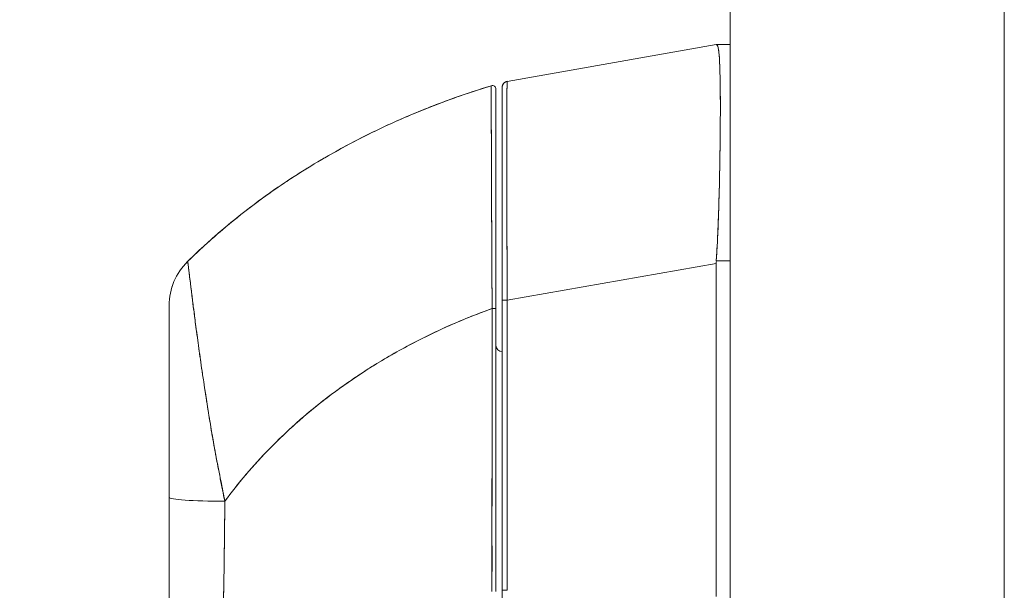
# Model space of a CAD drawing. Header units: inches. Extents: x 16 to 463, y 31 to 294.
# Tile 96 of 110: x 389.72 to 392.86, y 178.35 to 180.17. Entities that reach past the tile are written whole.
import ezdxf

# ---------------------------------------------------------------- set-up
doc = ezdxf.new("R2010")
doc.units = ezdxf.units.IN
doc.header["$LTSCALE"] = 28.571429
doc.header["$MEASUREMENT"] = 0
doc.layers.add('Dimension (ANSI)', color=7, linetype='Continuous', lineweight=5)
doc.layers.add('Visible (ANSI)', color=7, linetype='Continuous', lineweight=5)
doc.styles.add('ROMANS', font='romans.shx')
doc.dimstyles.new('Default (ANSI)', dxfattribs={"dimscale": 28.571429, "dimtxt": 0.1, "dimasz": 0.098425, "dimexe": 0.125, "dimexo": 0.0625, "dimgap": 0.031496, "dimtad": 0, "dimtih": 1, "dimtoh": 1, "dimrnd": 1e-08, "dimzin": 0, "dimdsep": 46, "dimtxsty": 'ROMANS', "dimcen": 0.09, "dimdle": 0.393701, "dimclrd": 256, "dimclre": 256, "dimclrt": 256, "dimadec": 0, "dimazin": 0, "dimtfac": 1, "dimtofl": 0, "dimtmove": 0, "dimatfit": 3, "dimfxl": 1, "dimtolj": 1, "dimtzin": 0, "dimlwd": -1, "dimlwe": -1, "dimarcsym": 0})

# ---------------------------------------------------------------- blocks, each defined once
blk = doc.blocks.new('*D26')
at = {"layer": 'Defpoints', "color": 0, "transparency": 16777216}
for p in [(392.14, 218.7286), (376.021, 138.4786), (392.14, 138.4786)]:
    blk.add_point(p, dxfattribs=at)
at = {"layer": 'Dimension (ANSI)', "transparency": 16777216}
for p, q in [((390.3543, 218.7286), (372.4496, 218.7286)), ((376.021, 215.9165), (376.021, 185.694)), ((376.021, 141.2908), (376.021, 171.5133)), ((390.3543, 138.4786), (372.4496, 138.4786))]:
    blk.add_line(p, q, dxfattribs=at)
for points in [[(375.5523, 215.9165), (376.4897, 215.9165), (376.021, 218.7286)], [(375.5523, 141.2908), (376.4897, 141.2908), (376.021, 138.4786)]]:
    blk.add_solid(points, dxfattribs=at)
at = {"layer": 'Dimension (ANSI)', "transparency": 16777216, "insert": (376.021, 178.6036), "char_height": 2.85714, "attachment_point": 5, "style": 'ROMANS'}
blk.add_mtext('\\A1;80.25\\PDOOR\\PHEIGHT', dxfattribs=at)

msp = doc.modelspace()

# ---------------------------------------------------------------- linework, layer by layer
at = {"layer": 'Visible (ANSI)'}
for p, q in [((392.8587, 218.6029), (392.8587, 138.6043)), ((391.9837, 138.6349), (391.9837, 218.5724)), ((391.2717, 179.9743), (391.9391, 180.0922)), ((391.2717, 179.9739), (391.9391, 180.0915)), ((391.9391, 180.0915), (391.2717, 179.9739)), ((391.9391, 180.0915), (391.9391, 180.0922)), ((391.9391, 180.0922), (391.9391, 180.0915)), ((391.9393, 180.0922), (391.9837, 180.0922)), ((391.9837, 180.0922), (391.9393, 180.0922)), ((391.9837, 180.0915), (391.9393, 180.0915)), ((391.9393, 180.0915), (391.9837, 180.0915)), ((391.9394, 180.0922), (391.9837, 180.0922)), ((391.2717, 179.9743), (391.2717, 179.9739)), ((391.2717, 179.9739), (391.2717, 179.9743)), ((391.2717, 179.9739), (391.2717, 179.9739)), ((391.2554, 179.955), (391.2554, 179.9546)), ((391.2554, 179.9548), (391.2554, 179.955)), ((391.2554, 179.9546), (391.2554, 179.2752)), ((391.9519, 179.8245), (391.9519, 179.8245)), ((391.9519, 179.8242), (391.9519, 179.8242)), ((391.9519, 179.8242), (391.9519, 179.8242)), ((391.9519, 179.824), (391.9519, 179.824)), ((391.9519, 179.824), (391.9519, 179.824)), ((391.9519, 179.8237), (391.9519, 179.8237)), ((391.9517, 179.8044), (391.9517, 179.8044)), ((391.2717, 179.2752), (391.9391, 179.3927)), ((391.9391, 179.3927), (391.2717, 179.2752)), ((391.9391, 178.3286), (391.9391, 179.3927)), ((391.9391, 179.3927), (391.9391, 178.3286)), ((391.9837, 179.4006), (391.9393, 179.4006)), ((391.9393, 179.4006), (391.9837, 179.4006)), ((390.1924, 179.2586), (390.1924, 179.2586)), ((391.2554, 179.2752), (391.2554, 178.3488)), ((391.2554, 178.3488), (391.2554, 179.2752)), ((391.2717, 179.2752), (391.2717, 178.3488)), ((391.2717, 178.3488), (391.2717, 179.2752)), ((391.2234, 179.244), (391.2234, 179.244)), ((391.2234, 179.244), (391.2234, 179.244)), ((391.2234, 179.1675), (391.2231, 179.1675)), ((390.3699, 178.6036), (390.3698, 178.6036)), ((390.3693, 178.5564), (390.3693, 178.5564)), ((391.2554, 178.2439), (391.2554, 178.3488))]:
    msp.add_line(p, q, dxfattribs=at)
for centre, radius, start, end in [((391.2751, 179.955), 0.0197, 100, 180), ((391.2751, 179.955), 0.0197, 100, 180), ((391.2751, 179.9546), 0.0197, 100, 180), ((391.2751, 179.9546), 0.0197, 100, 180), ((391.2239, 179.9489), 0.0118, 359.9808, 106.9324), ((391.2239, 179.9489), 0.0118, 0, 106.9268), ((390.3892, 179.2586), 0.1968, 134.5376, 180.0148), ((390.3892, 179.2586), 0.1969, 134.5272, 180), ((391.2751, 179.4107), 0.0197, 258.5433, 258.5484), ((392.0681, 179.3927), 0.129, 176.4899, 179.9896), ((392.0681, 179.3927), 0.129, 176.4898, 179.9896), ((391.2554, 179.1312), 0.0197, 180, 270), ((390.4089, 178.6633), 0.0591, 180, 180), ((390.4089, 178.5564), 0.0591, 180.0001, 180.0001)]:
    msp.add_arc(centre, radius, start, end, dxfattribs=at)
for centre, major_axis, ratio, start_param, end_param in [((392.0681, 180.0922), (-0.129, 0), 0.001274, 6.221922, 6.283004), ((392.0681, 180.0915), (-0.129, 0), 0.001274, 0.000181, 0.061264), ((392.0681, 180.0915), (-0.129, 0), 0.001274, 0.000182, 0.061264), ((391.2239, 179.2488), (0.0118, 0), 0.000928, 4.672668, 6.283185), ((391.2239, 179.2488), (0.0118, 0), 0.000928, 4.672668, 6.283185), ((391.2751, 179.2752), (-0.0197, 0), 0.001274, 0, 1.396263), ((391.2751, 179.2752), (-0.0197, 0), 0.001274, 0.000001, 1.396264), ((390.4089, 178.6633), (-0.0591, 0), 0.000026, 0.704132, 0.716946), ((390.3892, 178.6448), (-0.1969, 0), 0.059815, 0, 1.473429), ((390.3892, 178.6448), (-0.1969, 0), 0.059815, 0, 1.473429), ((390.4089, 178.6036), (-0.0591, 0), 0.00001, 5.435147, 5.436397), ((391.2554, 178.4074), (0, 0.7059), 0.00001, 4.478557, 4.629269), ((391.2751, 178.3488), (-0.0197, 0), 0.001274, 0.000001, 1.396264), ((391.2751, 178.3488), (-0.0197, 0), 0.001274, 0, 1.396263)]:
    msp.add_ellipse(centre, major_axis=major_axis, ratio=ratio, start_param=start_param, end_param=end_param, dxfattribs=at)
for points in [[(391.9393, 180.0922), (391.9393, 180.0922), (391.9394, 180.0922), (391.9394, 180.0922)], [(391.2716, 179.9743), (391.2716, 179.9743), (391.2716, 179.9743), (391.2716, 179.9743)], [(391.2716, 179.9743), (391.2717, 179.9743), (391.2717, 179.9743), (391.2717, 179.9743)], [(390.2512, 179.3989), (390.2512, 179.3989), (390.2512, 179.3989), (390.2512, 179.3989)], [(390.2512, 179.3989), (390.2512, 179.3989), (390.2512, 179.3989), (390.2512, 179.3989)], [(390.3499, 178.7359), (390.3499, 178.7354), (390.3499, 178.7349), (390.3499, 178.7344)], [(390.3499, 178.7344), (390.3499, 178.7349), (390.3499, 178.7354), (390.3499, 178.7359)], [(391.223, 178.6036), (391.223, 178.6036), (391.223, 178.6036), (391.2231, 178.6036)]]:
    msp.add_open_spline(points, degree=3, dxfattribs=at)
for points, knots in [([(391.9393, 179.4006), (391.9412, 179.4332), (391.9429, 179.4658), (391.9443, 179.498), (391.9446, 179.5061), (391.9449, 179.5141), (391.9453, 179.5221), (391.9462, 179.5462), (391.947, 179.5701), (391.9477, 179.5935), (391.9481, 179.6089), (391.9485, 179.6241), (391.9489, 179.6391), (391.9493, 179.6547), (391.9496, 179.67), (391.9499, 179.6851), (391.9504, 179.7066), (391.9507, 179.7277), (391.951, 179.748), (391.9512, 179.7557), (391.9513, 179.7632), (391.9514, 179.7706), (391.9517, 179.797), (391.9519, 179.8221), (391.952, 179.8459), (391.952, 179.8469), (391.952, 179.8479), (391.952, 179.849), (391.9522, 179.8738), (391.9522, 179.897), (391.9521, 179.9186), (391.9521, 179.9225), (391.9521, 179.9264), (391.952, 179.9303), (391.9519, 179.9473), (391.9518, 179.9632), (391.9515, 179.9778), (391.9514, 179.9851), (391.9512, 179.9921), (391.951, 179.9988), (391.9508, 180.0079), (391.9505, 180.0165), (391.9502, 180.0244), (391.9498, 180.0337), (391.9494, 180.0421), (391.9489, 180.0495), (391.9487, 180.0529), (391.9484, 180.0562), (391.9482, 180.0592), (391.9474, 180.0683), (391.9464, 180.0755), (391.9453, 180.0808), (391.9451, 180.0814), (391.945, 180.0819), (391.9449, 180.0825), (391.9433, 180.0884), (391.9415, 180.0914), (391.9393, 180.0915)], [0, 0, 0, 0, 0.088873, 0.088873, 0.088873, 0.111111, 0.111111, 0.111111, 0.178162, 0.178162, 0.178162, 0.222222, 0.222222, 0.222222, 0.267931, 0.267931, 0.267931, 0.333333, 0.333333, 0.333333, 0.357816, 0.357816, 0.357816, 0.444444, 0.444444, 0.444444, 0.448135, 0.448135, 0.448135, 0.538943, 0.538943, 0.538943, 0.555556, 0.555556, 0.555556, 0.629644, 0.629644, 0.629644, 0.666667, 0.666667, 0.666667, 0.717569, 0.717569, 0.717569, 0.777778, 0.777778, 0.777778, 0.805438, 0.805438, 0.805438, 0.888889, 0.888889, 0.888889, 0.898091, 0.898091, 0.898091, 1, 1, 1, 1]), ([(391.9393, 180.0915), (391.9417, 180.0914), (391.9437, 180.0878), (391.9453, 180.0808), (391.9468, 180.0737), (391.948, 180.0632), (391.9489, 180.0495), (391.9498, 180.0358), (391.9505, 180.0188), (391.951, 179.9989), (391.9516, 179.9789), (391.9519, 179.956), (391.952, 179.9304), (391.9522, 179.9047), (391.9522, 179.8764), (391.952, 179.8459), (391.9519, 179.8153), (391.9516, 179.7825), (391.951, 179.7479), (391.9505, 179.7132), (391.9498, 179.6768), (391.9489, 179.639), (391.948, 179.6012), (391.9468, 179.5621), (391.9453, 179.5221), (391.9437, 179.4822), (391.9417, 179.4415), (391.9393, 179.4006)], [0, 0, 0, 0, 0.111111, 0.111111, 0.111111, 0.222222, 0.222222, 0.222222, 0.333333, 0.333333, 0.333333, 0.444444, 0.444444, 0.444444, 0.555556, 0.555556, 0.555556, 0.666667, 0.666667, 0.666667, 0.777778, 0.777778, 0.777778, 0.888889, 0.888889, 0.888889, 1, 1, 1, 1]), ([(391.2554, 179.955), (391.2554, 179.955), (391.2554, 179.955), (391.2554, 179.955), (391.2554, 179.955), (391.2554, 179.955), (391.2554, 179.955), (391.2554, 179.955), (391.2554, 179.955), (391.2554, 179.955), (391.2554, 179.955), (391.2554, 179.955), (391.2554, 179.955), (391.2554, 179.955), (391.2554, 179.955), (391.2554, 179.9551), (391.2554, 179.9552), (391.2554, 179.9553), (391.2554, 179.9554), (391.2554, 179.9557), (391.2554, 179.9559), (391.2554, 179.9565), (391.2555, 179.9569), (391.2556, 179.958), (391.2558, 179.9588), (391.2563, 179.9613), (391.257, 179.963), (391.2587, 179.9661), (391.2598, 179.9675), (391.2623, 179.9701), (391.2638, 179.9712), (391.2673, 179.9732), (391.2694, 179.974), (391.2716, 179.9743)], [0, 0, 0, 0, 0.0002103, 0.0002103, 0.00189427, 0.00189427, 0.002108, 0.002108, 0.00216136, 0.00216136, 0.00218781, 0.00218781, 0.00221423, 0.00221423, 0.00232039, 0.00232039, 0.00274123, 0.00274123, 0.00358245, 0.00358245, 0.0050664, 0.0050664, 0.00802516, 0.00802516, 0.01386879, 0.01386879, 0.02745365, 0.02745365, 0.04103851, 0.04103851, 0.05462337, 0.05462337, 0.07169775, 0.07169775, 0.07169775, 0.07169775]), ([(391.2717, 179.9739), (391.2716, 179.9739), (391.2716, 179.9737), (391.2715, 179.9733), (391.2715, 179.9728), (391.2714, 179.972), (391.2714, 179.9708), (391.2713, 179.9697), (391.2713, 179.9683), (391.2712, 179.9665), (391.2712, 179.9648), (391.2711, 179.9627), (391.2711, 179.9604), (391.271, 179.958), (391.271, 179.9554), (391.271, 179.9524), (391.2709, 179.9494), (391.2709, 179.9462), (391.2708, 179.9427), (391.2708, 179.9391), (391.2708, 179.9353), (391.2707, 179.9312), (391.2707, 179.928), (391.2707, 179.9246), (391.2707, 179.9211), (391.2707, 179.9201), (391.2706, 179.919), (391.2706, 179.918), (391.2706, 179.9133), (391.2706, 179.9083), (391.2706, 179.9031), (391.2705, 179.8979), (391.2705, 179.8924), (391.2705, 179.8866), (391.2705, 179.8808), (391.2704, 179.8748), (391.2704, 179.8685), (391.2704, 179.8622), (391.2704, 179.8556), (391.2704, 179.8488), (391.2704, 179.8421), (391.2704, 179.835), (391.2703, 179.8277), (391.2703, 179.8204), (391.2703, 179.8129), (391.2703, 179.8052), (391.2703, 179.7974), (391.2703, 179.7894), (391.2703, 179.7812), (391.2703, 179.7775), (391.2703, 179.7737), (391.2703, 179.7699), (391.2703, 179.7653), (391.2703, 179.7607), (391.2703, 179.7559), (391.2703, 179.7473), (391.2703, 179.7385), (391.2703, 179.7294), (391.2703, 179.7204), (391.2703, 179.7111), (391.2703, 179.7017), (391.2704, 179.6922), (391.2704, 179.6826), (391.2704, 179.6728), (391.2704, 179.663), (391.2704, 179.653), (391.2704, 179.6428), (391.2704, 179.6326), (391.2705, 179.6223), (391.2705, 179.6118), (391.2705, 179.6013), (391.2705, 179.5907), (391.2706, 179.5799), (391.2706, 179.5691), (391.2706, 179.5582), (391.2706, 179.5472), (391.2707, 179.5457), (391.2707, 179.5442), (391.2707, 179.5427), (391.2707, 179.5331), (391.2707, 179.5234), (391.2707, 179.5136), (391.2708, 179.5023), (391.2708, 179.4908), (391.2709, 179.4793), (391.2709, 179.4678), (391.2709, 179.4561), (391.271, 179.4444), (391.271, 179.4327), (391.2711, 179.4209), (391.2711, 179.409), (391.2711, 179.3971), (391.2712, 179.3851), (391.2712, 179.3731), (391.2713, 179.3611), (391.2713, 179.349), (391.2714, 179.3368), (391.2714, 179.3247), (391.2715, 179.3125), (391.2715, 179.3003), (391.2716, 179.2919), (391.2716, 179.2835), (391.2717, 179.2752)], [0, 0, 0, 0, 0.026039, 0.026039, 0.026039, 0.0594, 0.0594, 0.0594, 0.09265, 0.09265, 0.09265, 0.125794, 0.125794, 0.125794, 0.15884, 0.15884, 0.15884, 0.191791, 0.191791, 0.191791, 0.224653, 0.224653, 0.224653, 0.25, 0.25, 0.25, 0.257436, 0.257436, 0.257436, 0.290141, 0.290141, 0.290141, 0.322775, 0.322775, 0.322775, 0.35535, 0.35535, 0.35535, 0.387876, 0.387876, 0.387876, 0.420366, 0.420366, 0.420366, 0.452832, 0.452832, 0.452832, 0.485286, 0.485286, 0.485286, 0.5, 0.5, 0.5, 0.517739, 0.517739, 0.517739, 0.550193, 0.550193, 0.550193, 0.582661, 0.582661, 0.582661, 0.615153, 0.615153, 0.615153, 0.647685, 0.647685, 0.647685, 0.680266, 0.680266, 0.680266, 0.712905, 0.712905, 0.712905, 0.745617, 0.745617, 0.745617, 0.75, 0.75, 0.75, 0.778408, 0.778408, 0.778408, 0.811278, 0.811278, 0.811278, 0.844236, 0.844236, 0.844236, 0.877291, 0.877291, 0.877291, 0.910445, 0.910445, 0.910445, 0.943705, 0.943705, 0.943705, 0.977077, 0.977077, 0.977077, 1, 1, 1, 1]), ([(391.2717, 179.2752), (391.2715, 179.3166), (391.2713, 179.3579), (391.2711, 179.3983), (391.271, 179.4387), (391.2708, 179.4783), (391.2707, 179.5165), (391.2706, 179.5547), (391.2705, 179.5915), (391.2705, 179.6265), (391.2704, 179.6615), (391.2703, 179.6946), (391.2703, 179.7254), (391.2703, 179.7563), (391.2703, 179.7848), (391.2703, 179.8107), (391.2703, 179.8365), (391.2704, 179.8597), (391.2705, 179.8799), (391.2705, 179.9001), (391.2706, 179.9173), (391.2707, 179.9313), (391.2708, 179.9452), (391.271, 179.9558), (391.2711, 179.963), (391.2713, 179.9702), (391.2715, 179.9739), (391.2717, 179.9739)], [0, 0, 0, 0, 0.111111, 0.111111, 0.111111, 0.222222, 0.222222, 0.222222, 0.333333, 0.333333, 0.333333, 0.444444, 0.444444, 0.444444, 0.555556, 0.555556, 0.555556, 0.666667, 0.666667, 0.666667, 0.777778, 0.777778, 0.777778, 0.888889, 0.888889, 0.888889, 1, 1, 1, 1]), ([(391.2205, 179.9601), (391.1665, 179.9437), (391.1142, 179.9259), (391.0637, 179.907), (391.0132, 179.8881), (390.9644, 179.868), (390.9173, 179.8469), (390.8702, 179.8259), (390.8248, 179.8038), (390.7812, 179.781), (390.7376, 179.7582), (390.6957, 179.7346), (390.6554, 179.7104), (390.6152, 179.6861), (390.5766, 179.6612), (390.5397, 179.6359), (390.5028, 179.6106), (390.4676, 179.5847), (390.434, 179.5586), (390.4003, 179.5324), (390.3683, 179.5059), (390.3378, 179.4792), (390.3074, 179.4526), (390.2786, 179.4258), (390.2512, 179.3989)], [0, 0, 0, 0, 0.125051, 0.125051, 0.125051, 0.250106, 0.250106, 0.250106, 0.375161, 0.375161, 0.375161, 0.500216, 0.500216, 0.500216, 0.625271, 0.625271, 0.625271, 0.750326, 0.750326, 0.750326, 0.87538, 0.87538, 0.87538, 1, 1, 1, 1]), ([(390.2512, 179.3989), (390.2712, 179.4186), (390.292, 179.4382), (390.3136, 179.4577), (390.3567, 179.4967), (390.4031, 179.5353), (390.4528, 179.5731), (390.5026, 179.6109), (390.5558, 179.648), (390.6125, 179.6839), (390.6692, 179.7197), (390.7295, 179.7544), (390.7934, 179.7873), (390.8573, 179.8203), (390.9248, 179.8516), (390.996, 179.8805), (391.0672, 179.9095), (391.142, 179.9363), (391.2205, 179.9601)], [0, 0, 0, 0, 0.09109, 0.09109, 0.09109, 0.272872, 0.272872, 0.272872, 0.454654, 0.454654, 0.454654, 0.636436, 0.636436, 0.636436, 0.818218, 0.818218, 0.818218, 1, 1, 1, 1]), ([(391.2205, 179.9601), (391.2205, 179.9602), (391.2205, 179.9598), (391.2205, 179.9589), (391.2205, 179.9586), (391.2205, 179.9581), (391.2205, 179.9576), (391.2205, 179.9567), (391.2205, 179.9554), (391.2205, 179.9539), (391.2205, 179.9524), (391.2205, 179.9508), (391.2205, 179.9487), (391.2205, 179.947), (391.2205, 179.9451), (391.2205, 179.9429), (391.2205, 179.9397), (391.2205, 179.9358), (391.2206, 179.9314), (391.2206, 179.9292), (391.2206, 179.9268), (391.2206, 179.9243), (391.2206, 179.9182), (391.2206, 179.9111), (391.2206, 179.9028), (391.2207, 179.9007), (391.2207, 179.8986), (391.2207, 179.8963), (391.2207, 179.886), (391.2207, 179.8739), (391.2208, 179.8599), (391.2208, 179.8593), (391.2208, 179.8588), (391.2208, 179.8582), (391.2208, 179.8443), (391.2209, 179.8283), (391.221, 179.8098), (391.221, 179.8061), (391.221, 179.8023), (391.221, 179.7984), (391.221, 179.7842), (391.2211, 179.7687), (391.2212, 179.7517), (391.2212, 179.7397), (391.2212, 179.727), (391.2213, 179.7136), (391.2213, 179.7045), (391.2213, 179.695), (391.2214, 179.6853), (391.2215, 179.6623), (391.2216, 179.6378), (391.2217, 179.6126), (391.2217, 179.6109), (391.2217, 179.6093), (391.2217, 179.6076), (391.2218, 179.5844), (391.2219, 179.5606), (391.222, 179.5361), (391.2221, 179.5209), (391.2221, 179.5053), (391.2222, 179.4896), (391.2222, 179.4794), (391.2223, 179.4691), (391.2223, 179.4587), (391.2224, 179.4336), (391.2226, 179.4082), (391.2227, 179.3832), (391.2227, 179.3769), (391.2228, 179.3706), (391.2228, 179.3643), (391.2229, 179.3466), (391.223, 179.3293), (391.2231, 179.3125), (391.2232, 179.2902), (391.2234, 179.2689), (391.2234, 179.2488)], [0, 0, 0, 0, 0.065233, 0.065233, 0.065233, 0.090909, 0.090909, 0.090909, 0.138606, 0.138606, 0.138606, 0.181818, 0.181818, 0.181818, 0.218295, 0.218295, 0.218295, 0.272727, 0.272727, 0.272727, 0.299488, 0.299488, 0.299488, 0.363636, 0.363636, 0.363636, 0.379913, 0.379913, 0.379913, 0.454545, 0.454545, 0.454545, 0.457429, 0.457429, 0.457429, 0.530754, 0.530754, 0.530754, 0.545455, 0.545455, 0.545455, 0.598649, 0.598649, 0.598649, 0.636364, 0.636364, 0.636364, 0.662242, 0.662242, 0.662242, 0.723318, 0.723318, 0.723318, 0.727273, 0.727273, 0.727273, 0.783303, 0.783303, 0.783303, 0.818182, 0.818182, 0.818182, 0.840721, 0.840721, 0.840721, 0.895221, 0.895221, 0.895221, 0.909091, 0.909091, 0.909091, 0.94822, 0.94822, 0.94822, 1, 1, 1, 1]), ([(391.2234, 179.2488), (391.2234, 179.2571), (391.2233, 179.2654), (391.2233, 179.2736), (391.2232, 179.2828), (391.2232, 179.292), (391.2231, 179.3012), (391.2231, 179.3113), (391.223, 179.3214), (391.223, 179.3314), (391.2229, 179.3425), (391.2229, 179.3535), (391.2228, 179.3644), (391.2228, 179.3724), (391.2227, 179.3804), (391.2227, 179.3883), (391.2227, 179.3923), (391.2226, 179.3963), (391.2226, 179.4003), (391.2226, 179.4134), (391.2225, 179.4264), (391.2224, 179.4392), (391.2224, 179.4534), (391.2223, 179.4675), (391.2222, 179.4814), (391.2222, 179.4952), (391.2221, 179.5089), (391.2221, 179.5224), (391.222, 179.5238), (391.222, 179.5252), (391.222, 179.5266), (391.222, 179.5429), (391.2219, 179.5589), (391.2218, 179.5746), (391.2218, 179.5921), (391.2217, 179.6093), (391.2216, 179.626), (391.2216, 179.6325), (391.2216, 179.639), (391.2215, 179.6455), (391.2215, 179.6573), (391.2215, 179.6688), (391.2214, 179.6801), (391.2213, 179.6981), (391.2213, 179.7155), (391.2212, 179.7321), (391.2212, 179.7392), (391.2212, 179.7462), (391.2211, 179.7531), (391.2211, 179.7607), (391.2211, 179.7681), (391.2211, 179.7754), (391.221, 179.7876), (391.221, 179.7992), (391.2209, 179.8104), (391.2209, 179.8203), (391.2209, 179.8299), (391.2209, 179.8389), (391.2209, 179.8397), (391.2208, 179.8404), (391.2208, 179.8412), (391.2208, 179.8486), (391.2208, 179.8556), (391.2208, 179.8624), (391.2208, 179.8691), (391.2207, 179.8755), (391.2207, 179.8815), (391.2207, 179.887), (391.2207, 179.8922), (391.2207, 179.8971), (391.2207, 179.9004), (391.2206, 179.9035), (391.2206, 179.9065), (391.2206, 179.9076), (391.2206, 179.9087), (391.2206, 179.9098), (391.2206, 179.9135), (391.2206, 179.9169), (391.2206, 179.9202), (391.2206, 179.9232), (391.2206, 179.926), (391.2206, 179.9287), (391.2206, 179.9311), (391.2205, 179.9334), (391.2205, 179.9356), (391.2205, 179.9376), (391.2205, 179.9395), (391.2205, 179.9413), (391.2205, 179.9429), (391.2205, 179.9444), (391.2205, 179.9458), (391.2205, 179.9461), (391.2205, 179.9464), (391.2205, 179.9466), (391.2205, 179.9476), (391.2205, 179.9486), (391.2205, 179.9495), (391.2205, 179.9505), (391.2205, 179.9514), (391.2205, 179.9523), (391.2205, 179.953), (391.2205, 179.9537), (391.2205, 179.9544), (391.2205, 179.9549), (391.2205, 179.9555), (391.2205, 179.956), (391.2205, 179.9564), (391.2205, 179.9568), (391.2205, 179.9571), (391.2205, 179.9575), (391.2205, 179.9578), (391.2205, 179.958), (391.2205, 179.9583), (391.2205, 179.9585), (391.2205, 179.9587), (391.2205, 179.9589), (391.2205, 179.9591), (391.2205, 179.9592), (391.2205, 179.9594), (391.2205, 179.9595), (391.2205, 179.9596), (391.2205, 179.9597), (391.2205, 179.9598), (391.2205, 179.9599), (391.2205, 179.96), (391.2205, 179.96), (391.2205, 179.96), (391.2205, 179.9601), (391.2205, 179.9601), (391.2205, 179.9601), (391.2205, 179.9601), (391.2205, 179.9601), (391.2205, 179.9601)], [0, 0, 0, 0, 0.022163, 0.022163, 0.022163, 0.046721, 0.046721, 0.046721, 0.07375, 0.07375, 0.07375, 0.103441, 0.103441, 0.103441, 0.125, 0.125, 0.125, 0.135958, 0.135958, 0.135958, 0.171628, 0.171628, 0.171628, 0.210936, 0.210936, 0.210936, 0.25, 0.25, 0.25, 0.254076, 0.254076, 0.254076, 0.301415, 0.301415, 0.301415, 0.354208, 0.354208, 0.354208, 0.375, 0.375, 0.375, 0.413119, 0.413119, 0.413119, 0.473883, 0.473883, 0.473883, 0.5, 0.5, 0.5, 0.529014, 0.529014, 0.529014, 0.577715, 0.577715, 0.577715, 0.621414, 0.621414, 0.621414, 0.625, 0.625, 0.625, 0.66093, 0.66093, 0.66093, 0.696579, 0.696579, 0.696579, 0.728771, 0.728771, 0.728771, 0.75, 0.75, 0.75, 0.757976, 0.757976, 0.757976, 0.784626, 0.784626, 0.784626, 0.80904, 0.80904, 0.80904, 0.83151, 0.83151, 0.83151, 0.852308, 0.852308, 0.852308, 0.871433, 0.871433, 0.871433, 0.875, 0.875, 0.875, 0.888962, 0.888962, 0.888962, 0.904641, 0.904641, 0.904641, 0.918368, 0.918368, 0.918368, 0.930426, 0.930426, 0.930426, 0.941092, 0.941092, 0.941092, 0.950638, 0.950638, 0.950638, 0.959335, 0.959335, 0.959335, 0.967454, 0.967454, 0.967454, 0.975136, 0.975136, 0.975136, 0.982323, 0.982323, 0.982323, 0.988932, 0.988932, 0.988932, 0.994877, 0.994877, 0.994877, 1, 1, 1, 1]), ([(391.2357, 179.2488), (391.2357, 179.2955), (391.2357, 179.3412), (391.2357, 179.3862), (391.2357, 179.4313), (391.2357, 179.4757), (391.2357, 179.5182), (391.2357, 179.5607), (391.2357, 179.6013), (391.2357, 179.6393), (391.2357, 179.6774), (391.2357, 179.7129), (391.2357, 179.7452), (391.2357, 179.7774), (391.2357, 179.8065), (391.2357, 179.8318), (391.2357, 179.8571), (391.2357, 179.8787), (391.2357, 179.8961), (391.2357, 179.9135), (391.2357, 179.9267), (391.2357, 179.9355), (391.2357, 179.9444), (391.2357, 179.9488), (391.2357, 179.9489)], [0, 0, 0, 0, 0.125, 0.125, 0.125, 0.25, 0.25, 0.25, 0.375, 0.375, 0.375, 0.5, 0.5, 0.5, 0.625, 0.625, 0.625, 0.75, 0.75, 0.75, 0.875, 0.875, 0.875, 1, 1, 1, 1]), ([(391.2357, 179.9489), (391.2357, 179.9489), (391.2357, 179.9488), (391.2357, 179.9488), (391.2357, 179.9488), (391.2357, 179.9488), (391.2357, 179.9487), (391.2357, 179.9487), (391.2357, 179.9487), (391.2357, 179.9486), (391.2357, 179.9485), (391.2357, 179.9484), (391.2357, 179.9483), (391.2357, 179.9482), (391.2357, 179.9481), (391.2357, 179.948), (391.2357, 179.9478), (391.2357, 179.9476), (391.2357, 179.9474), (391.2357, 179.9472), (391.2357, 179.947), (391.2357, 179.9468), (391.2357, 179.9465), (391.2357, 179.9462), (391.2357, 179.9459), (391.2357, 179.9455), (391.2357, 179.9451), (391.2357, 179.9447), (391.2357, 179.9442), (391.2357, 179.9437), (391.2357, 179.9432), (391.2357, 179.9425), (391.2357, 179.9418), (391.2357, 179.9411), (391.2357, 179.9402), (391.2357, 179.9393), (391.2357, 179.9383), (391.2357, 179.9372), (391.2357, 179.936), (391.2357, 179.9348), (391.2357, 179.9334), (391.2357, 179.9319), (391.2357, 179.9303), (391.2357, 179.9285), (391.2357, 179.9267), (391.2357, 179.9247), (391.2357, 179.9226), (391.2357, 179.9203), (391.2357, 179.9179), (391.2357, 179.9152), (391.2357, 179.9125), (391.2357, 179.9095), (391.2357, 179.9063), (391.2357, 179.9029), (391.2357, 179.8993), (391.2357, 179.8979), (391.2357, 179.8966), (391.2357, 179.8952), (391.2357, 179.8925), (391.2357, 179.8897), (391.2357, 179.8868), (391.2357, 179.8819), (391.2357, 179.8768), (391.2357, 179.8714), (391.2357, 179.8655), (391.2357, 179.8592), (391.2357, 179.8526), (391.2357, 179.8453), (391.2357, 179.8376), (391.2357, 179.8295), (391.2357, 179.8206), (391.2357, 179.8112), (391.2357, 179.8014), (391.2357, 179.7904), (391.2357, 179.7789), (391.2357, 179.7669), (391.2357, 179.7591), (391.2357, 179.751), (391.2357, 179.7428), (391.2357, 179.7367), (391.2357, 179.7306), (391.2357, 179.7243), (391.2357, 179.7079), (391.2357, 179.6909), (391.2357, 179.6732), (391.2357, 179.656), (391.2357, 179.6382), (391.2357, 179.6199), (391.2357, 179.6034), (391.2357, 179.5865), (391.2357, 179.5693), (391.2357, 179.5539), (391.2357, 179.5381), (391.2357, 179.5221), (391.2357, 179.5199), (391.2357, 179.5178), (391.2357, 179.5157), (391.2357, 179.5031), (391.2357, 179.4904), (391.2357, 179.4776), (391.2357, 179.4639), (391.2357, 179.4501), (391.2357, 179.4361), (391.2357, 179.4235), (391.2357, 179.4107), (391.2357, 179.3979), (391.2357, 179.3861), (391.2357, 179.3744), (391.2357, 179.3626), (391.2357, 179.3518), (391.2357, 179.3409), (391.2357, 179.3301), (391.2357, 179.3202), (391.2357, 179.3103), (391.2357, 179.3003), (391.2357, 179.2913), (391.2357, 179.2823), (391.2357, 179.2733), (391.2357, 179.2651), (391.2357, 179.2569), (391.2357, 179.2488)], [0, 0, 0, 0, 0.005076, 0.005076, 0.005076, 0.010966, 0.010966, 0.010966, 0.017516, 0.017516, 0.017516, 0.024638, 0.024638, 0.024638, 0.03225, 0.03225, 0.03225, 0.040297, 0.040297, 0.040297, 0.048919, 0.048919, 0.048919, 0.058382, 0.058382, 0.058382, 0.068957, 0.068957, 0.068957, 0.080913, 0.080913, 0.080913, 0.094527, 0.094527, 0.094527, 0.110079, 0.110079, 0.110079, 0.127471, 0.127471, 0.127471, 0.14645, 0.14645, 0.14645, 0.167092, 0.167092, 0.167092, 0.189401, 0.189401, 0.189401, 0.21365, 0.21365, 0.21365, 0.240135, 0.240135, 0.240135, 0.25, 0.25, 0.25, 0.269179, 0.269179, 0.269179, 0.301214, 0.301214, 0.301214, 0.336707, 0.336707, 0.336707, 0.376077, 0.376077, 0.376077, 0.419646, 0.419646, 0.419646, 0.468248, 0.468248, 0.468248, 0.5, 0.5, 0.5, 0.523331, 0.523331, 0.523331, 0.584112, 0.584112, 0.584112, 0.643123, 0.643123, 0.643123, 0.696091, 0.696091, 0.696091, 0.74368, 0.74368, 0.74368, 0.75, 0.75, 0.75, 0.787136, 0.787136, 0.787136, 0.826784, 0.826784, 0.826784, 0.862779, 0.862779, 0.862779, 0.895593, 0.895593, 0.895593, 0.925555, 0.925555, 0.925555, 0.952834, 0.952834, 0.952834, 0.977623, 0.977623, 0.977623, 1, 1, 1, 1]), ([(391.2554, 179.9546), (391.2554, 179.9544), (391.2554, 179.9509), (391.2554, 179.944), (391.2554, 179.9371), (391.2554, 179.9267), (391.2554, 179.9132), (391.2554, 179.8997), (391.2554, 179.883), (391.2554, 179.8634), (391.2554, 179.8437), (391.2554, 179.8212), (391.2554, 179.796), (391.2554, 179.7709), (391.2554, 179.7432), (391.2554, 179.7132), (391.2554, 179.6832), (391.2554, 179.651), (391.2554, 179.617), (391.2554, 179.583), (391.2554, 179.5472), (391.2554, 179.51), (391.2554, 179.4728), (391.2554, 179.4342), (391.2554, 179.395), (391.2554, 179.3558), (391.2554, 179.3159), (391.2554, 179.2752)], [0, 0, 0, 0, 0.111111, 0.111111, 0.111111, 0.222222, 0.222222, 0.222222, 0.333333, 0.333333, 0.333333, 0.444444, 0.444444, 0.444444, 0.555556, 0.555556, 0.555556, 0.666667, 0.666667, 0.666667, 0.777778, 0.777778, 0.777778, 0.888889, 0.888889, 0.888889, 1, 1, 1, 1]), ([(391.2554, 179.2899), (391.2554, 179.3653), (391.2554, 179.4415), (391.2554, 179.581), (391.2554, 179.6463), (391.2554, 179.7589), (391.2554, 179.8079), (391.2554, 179.885), (391.2554, 179.9142), (391.2554, 179.947), (391.2554, 179.9545), (391.2554, 179.9546)], [0, 0, 0, 0, 0.574852, 0.574852, 1.131255, 1.131255, 1.675797, 1.675797, 2.217158, 2.217158, 2.662485, 2.662485, 2.662485, 2.662485]), ([(391.2703, 179.759), (391.2703, 179.7594), (391.2703, 179.7597), (391.2703, 179.7601), (391.2703, 179.7637), (391.2703, 179.7672), (391.2703, 179.7708)], [0.48399651, 0.48399651, 0.48399651, 0.48399651, 0.48528786, 0.48528786, 0.48528786, 0.49892446, 0.49892446, 0.49892446, 0.49892446]), ([(390.2512, 179.3989), (390.2512, 179.3989), (390.2512, 179.3989), (390.2512, 179.3989), (390.2512, 179.3989), (390.2512, 179.3989), (390.2512, 179.3989), (390.2512, 179.3989), (390.2512, 179.3989), (390.2512, 179.399), (390.2512, 179.399), (390.2512, 179.399), (390.2512, 179.399), (390.2512, 179.399), (390.2512, 179.399), (390.2512, 179.399), (390.2512, 179.399), (390.2512, 179.399), (390.2512, 179.399), (390.2512, 179.399), (390.2512, 179.399), (390.2512, 179.399), (390.2512, 179.399), (390.2512, 179.399), (390.2512, 179.399), (390.2512, 179.399), (390.2512, 179.399), (390.2512, 179.399), (390.2512, 179.3989), (390.2512, 179.3989), (390.2512, 179.3989), (390.2512, 179.3989), (390.2512, 179.3989), (390.2512, 179.3989), (390.2512, 179.3989), (390.2512, 179.3989), (390.2512, 179.3989)], [0.0828016, 0.0828016, 0.0828016, 0.0828016, 0.1666667, 0.1666667, 0.1666667, 0.2049898, 0.2049898, 0.2049898, 0.3333333, 0.3333333, 0.3333333, 0.354537, 0.354537, 0.354537, 0.4566957, 0.4566957, 0.4566957, 0.5, 0.5, 0.5, 0.5435864, 0.5435864, 0.5435864, 0.645594, 0.645594, 0.645594, 0.6666667, 0.6666667, 0.6666667, 0.7950172, 0.7950172, 0.7950172, 0.8333333, 0.8333333, 0.8333333, 0.9171343, 0.9171343, 0.9171343, 0.9171343]), ([(390.3701, 178.6331), (390.3663, 178.6543), (390.3619, 178.6763), (390.3573, 178.699), (390.3526, 178.7225), (390.3476, 178.7469), (390.3428, 178.7719), (390.3427, 178.7724), (390.3426, 178.773), (390.3425, 178.7735), (390.3377, 178.7989), (390.333, 178.825), (390.3286, 178.8509), (390.3264, 178.8636), (390.3243, 178.8762), (390.3223, 178.8887), (390.3204, 178.9007), (390.3185, 178.9126), (390.3166, 178.9242), (390.3161, 178.9272), (390.3157, 178.9302), (390.3152, 178.9332), (390.3107, 178.9617), (390.3065, 178.9889), (390.3026, 179.0149), (390.3003, 179.03), (390.2981, 179.0448), (390.296, 179.0591), (390.2943, 179.0707), (390.2927, 179.082), (390.2911, 179.0931), (390.2875, 179.1187), (390.2842, 179.1427), (390.2812, 179.1652), (390.2808, 179.1678), (390.2805, 179.1704), (390.2802, 179.1729), (390.2787, 179.184), (390.2773, 179.1948), (390.2759, 179.2051), (390.2749, 179.2133), (390.2738, 179.2212), (390.2729, 179.2289), (390.2713, 179.2413), (390.2698, 179.253), (390.2684, 179.264), (390.2676, 179.2704), (390.2668, 179.2766), (390.2661, 179.2825), (390.264, 179.2985), (390.2623, 179.3128), (390.2608, 179.3252), (390.2606, 179.3271), (390.2603, 179.3289), (390.2601, 179.3307), (390.2589, 179.3408), (390.2578, 179.3495), (390.2569, 179.3569), (390.2562, 179.3627), (390.2555, 179.3678), (390.255, 179.3722), (390.2547, 179.3745), (390.2544, 179.3766), (390.2542, 179.3785), (390.2535, 179.384), (390.2529, 179.3882), (390.2525, 179.3914), (390.2524, 179.3921), (390.2523, 179.3926), (390.2522, 179.3932), (390.252, 179.3952), (390.2518, 179.3966), (390.2516, 179.3975), (390.2515, 179.3986), (390.2514, 179.399), (390.2512, 179.3989)], [0, 0, 0, 0, 0.053972, 0.053972, 0.053972, 0.109887, 0.109887, 0.109887, 0.111111, 0.111111, 0.111111, 0.16784, 0.16784, 0.16784, 0.195541, 0.195541, 0.195541, 0.222222, 0.222222, 0.222222, 0.229068, 0.229068, 0.229068, 0.294927, 0.294927, 0.294927, 0.333333, 0.333333, 0.333333, 0.364421, 0.364421, 0.364421, 0.436204, 0.436204, 0.436204, 0.444444, 0.444444, 0.444444, 0.480497, 0.480497, 0.480497, 0.509227, 0.509227, 0.509227, 0.555556, 0.555556, 0.555556, 0.582389, 0.582389, 0.582389, 0.655375, 0.655375, 0.655375, 0.666667, 0.666667, 0.666667, 0.729054, 0.729054, 0.729054, 0.777778, 0.777778, 0.777778, 0.802917, 0.802917, 0.802917, 0.874492, 0.874492, 0.874492, 0.888889, 0.888889, 0.888889, 0.939873, 0.939873, 0.939873, 1, 1, 1, 1]), ([(390.2512, 179.3989), (390.2513, 179.3989), (390.2514, 179.3986), (390.2515, 179.3979), (390.2517, 179.397), (390.2519, 179.3957), (390.2521, 179.3939), (390.2523, 179.3927), (390.2525, 179.3913), (390.2527, 179.3897), (390.2529, 179.3886), (390.253, 179.3874), (390.2532, 179.3861), (390.2537, 179.3827), (390.2542, 179.3785), (390.2548, 179.3736), (390.2553, 179.3698), (390.2558, 179.3656), (390.2564, 179.361), (390.2566, 179.3591), (390.2569, 179.3572), (390.2571, 179.3551), (390.258, 179.3475), (390.2591, 179.3389), (390.2603, 179.3293), (390.2609, 179.324), (390.2616, 179.3184), (390.2623, 179.3125), (390.263, 179.3068), (390.2638, 179.3009), (390.2646, 179.2946), (390.2663, 179.281), (390.2681, 179.2659), (390.2702, 179.2495), (390.2705, 179.2476), (390.2707, 179.2457), (390.271, 179.2437), (390.273, 179.2278), (390.2752, 179.2106), (390.2776, 179.1921), (390.2792, 179.1802), (390.2808, 179.1678), (390.2826, 179.1549), (390.284, 179.1443), (390.2855, 179.1334), (390.287, 179.1222), (390.2902, 179.0992), (390.2937, 179.0748), (390.2974, 179.0491), (390.2976, 179.0483), (390.2977, 179.0475), (390.2978, 179.0467), (390.301, 179.0252), (390.3043, 179.0028), (390.3079, 178.9796), (390.3108, 178.9605), (390.3139, 178.9409), (390.3172, 178.9207), (390.3175, 178.9188), (390.3178, 178.9169), (390.3181, 178.915), (390.3212, 178.8957), (390.3245, 178.8759), (390.3279, 178.8558), (390.3309, 178.8381), (390.334, 178.8202), (390.3373, 178.8021), (390.3386, 178.795), (390.3399, 178.7878), (390.3412, 178.7805), (390.3429, 178.7715), (390.3445, 178.7625), (390.3462, 178.7535), (390.349, 178.7389), (390.3518, 178.7242), (390.3547, 178.7094), (390.3573, 178.6961), (390.36, 178.6828), (390.3627, 178.6694), (390.3651, 178.6574), (390.3676, 178.6453), (390.3701, 178.6331)], [0, 0, 0, 0, 0.039552, 0.039552, 0.039552, 0.082978, 0.082978, 0.082978, 0.111111, 0.111111, 0.111111, 0.130351, 0.130351, 0.130351, 0.182269, 0.182269, 0.182269, 0.222222, 0.222222, 0.222222, 0.238631, 0.238631, 0.238631, 0.299677, 0.299677, 0.299677, 0.333333, 0.333333, 0.333333, 0.365563, 0.365563, 0.365563, 0.436149, 0.436149, 0.436149, 0.444444, 0.444444, 0.444444, 0.511902, 0.511902, 0.511902, 0.555556, 0.555556, 0.555556, 0.591194, 0.591194, 0.591194, 0.664363, 0.664363, 0.664363, 0.666667, 0.666667, 0.666667, 0.727664, 0.727664, 0.727664, 0.777778, 0.777778, 0.777778, 0.782558, 0.782558, 0.782558, 0.830295, 0.830295, 0.830295, 0.872238, 0.872238, 0.872238, 0.888889, 0.888889, 0.888889, 0.909568, 0.909568, 0.909568, 0.942962, 0.942962, 0.942962, 0.972975, 0.972975, 0.972975, 1, 1, 1, 1]), ([(390.1924, 178.6448), (390.1924, 178.6977), (390.1924, 178.7471), (390.1924, 178.7934), (390.1924, 178.8397), (390.1924, 178.8829), (390.1924, 178.9222), (390.1924, 178.9616), (390.1924, 178.9973), (390.1924, 179.0293), (390.1924, 179.0613), (390.1924, 179.0897), (390.1924, 179.1146), (390.1924, 179.1395), (390.1924, 179.161), (390.1924, 179.1791), (390.1924, 179.1973), (390.1924, 179.2121), (390.1924, 179.2239), (390.1924, 179.2357), (390.1924, 179.2443), (390.1924, 179.2501), (390.1924, 179.2557), (390.1924, 179.2574), (390.1924, 179.2586)], [0, 0, 0, 0, 0.125, 0.125, 0.125, 0.25, 0.25, 0.25, 0.375, 0.375, 0.375, 0.5, 0.5, 0.5, 0.625, 0.625, 0.625, 0.75, 0.75, 0.75, 0.875, 0.875, 0.875, 0.9976725, 0.9976725, 0.9976725, 0.9976725]), ([(390.1924, 178.6448), (390.1924, 178.6547), (390.1924, 178.6646), (390.1924, 178.6745), (390.1924, 178.6854), (390.1924, 178.6963), (390.1924, 178.7071), (390.1924, 178.7191), (390.1924, 178.731), (390.1924, 178.7429), (390.1924, 178.7561), (390.1924, 178.7692), (390.1924, 178.7823), (390.1924, 178.7968), (390.1924, 178.8112), (390.1924, 178.8256), (390.1924, 178.8363), (390.1924, 178.8469), (390.1924, 178.8575), (390.1924, 178.8627), (390.1924, 178.868), (390.1924, 178.8732), (390.1924, 178.8907), (390.1924, 178.9079), (390.1924, 178.9249), (390.1924, 178.9438), (390.1924, 178.9624), (390.1924, 178.9805), (390.1924, 179.0005), (390.1924, 179.0199), (390.1924, 179.0387), (390.1924, 179.0435), (390.1924, 179.0483), (390.1924, 179.053), (390.1924, 179.0672), (390.1924, 179.081), (390.1924, 179.0942), (390.1924, 179.1103), (390.1924, 179.1255), (390.1924, 179.1398), (390.1924, 179.1525), (390.1924, 179.1645), (390.1924, 179.1755), (390.1924, 179.1846), (390.1924, 179.1931), (390.1924, 179.2009), (390.1924, 179.2016), (390.1924, 179.2023), (390.1924, 179.203), (390.1924, 179.2105), (390.1924, 179.2174), (390.1924, 179.2235), (390.1924, 179.229), (390.1924, 179.2339), (390.1924, 179.2381), (390.1924, 179.242), (390.1924, 179.2453), (390.1924, 179.2481), (390.1924, 179.2507), (390.1924, 179.2528), (390.1924, 179.2544), (390.1924, 179.2558), (390.1924, 179.2569), (390.1924, 179.2576), (390.1924, 179.2582), (390.1924, 179.2586), (390.1924, 179.2586)], [0, 0, 0, 0, 0.034588, 0.034588, 0.034588, 0.072613, 0.072613, 0.072613, 0.11445, 0.11445, 0.11445, 0.16066, 0.16066, 0.16066, 0.2119, 0.2119, 0.2119, 0.25, 0.25, 0.25, 0.268909, 0.268909, 0.268909, 0.332309, 0.332309, 0.332309, 0.40259, 0.40259, 0.40259, 0.480099, 0.480099, 0.480099, 0.5, 0.5, 0.5, 0.559815, 0.559815, 0.559815, 0.632197, 0.632197, 0.632197, 0.696757, 0.696757, 0.696757, 0.75, 0.75, 0.75, 0.754844, 0.754844, 0.754844, 0.806927, 0.806927, 0.806927, 0.853712, 0.853712, 0.853712, 0.896031, 0.896031, 0.896031, 0.93419, 0.93419, 0.93419, 0.968796, 0.968796, 0.968796, 1, 1, 1, 1]), ([(391.2234, 179.2488), (391.1779, 179.2324), (391.1339, 179.2148), (391.0916, 179.1962), (391.0428, 179.1748), (390.9962, 179.152), (390.9517, 179.1281), (390.9072, 179.1043), (390.8648, 179.0793), (390.8246, 179.0536), (390.7844, 179.0278), (390.7462, 179.0013), (390.7101, 178.9741), (390.6741, 178.947), (390.64, 178.9193), (390.608, 178.8912), (390.5759, 178.8631), (390.5458, 178.8346), (390.5176, 178.8059), (390.4894, 178.7773), (390.4631, 178.7484), (390.4385, 178.7196), (390.414, 178.6907), (390.3912, 178.6619), (390.3701, 178.6331)], [0, 0, 0, 0, 0.110185, 0.110185, 0.110185, 0.237301, 0.237301, 0.237301, 0.364418, 0.364418, 0.364418, 0.491534, 0.491534, 0.491534, 0.618651, 0.618651, 0.618651, 0.745767, 0.745767, 0.745767, 0.872884, 0.872884, 0.872884, 1, 1, 1, 1]), ([(390.3701, 178.6331), (390.3729, 178.6369), (390.3757, 178.6406), (390.3785, 178.6444), (390.3993, 178.6722), (390.4217, 178.7002), (390.4458, 178.7281), (390.4698, 178.756), (390.4956, 178.7838), (390.5231, 178.8115), (390.5506, 178.8392), (390.5799, 178.8667), (390.611, 178.8938), (390.6422, 178.921), (390.6751, 178.9478), (390.71, 178.974), (390.7449, 179.0003), (390.7817, 179.026), (390.8205, 179.051), (390.8592, 179.0759), (390.9, 179.1001), (390.9427, 179.1233), (390.9855, 179.1465), (391.0302, 179.1688), (391.077, 179.1898), (391.1238, 179.2107), (391.1726, 179.2305), (391.2234, 179.2488)], [0, 0, 0, 0, 0.016632, 0.016632, 0.016632, 0.139553, 0.139553, 0.139553, 0.262474, 0.262474, 0.262474, 0.385395, 0.385395, 0.385395, 0.508316, 0.508316, 0.508316, 0.631237, 0.631237, 0.631237, 0.754158, 0.754158, 0.754158, 0.877079, 0.877079, 0.877079, 1, 1, 1, 1]), ([(391.2234, 179.2488), (391.2233, 179.2297), (391.2232, 179.2093), (391.2231, 179.188), (391.2231, 179.1743), (391.2231, 179.1602), (391.2231, 179.1457), (391.2231, 179.1412), (391.2231, 179.1367), (391.2231, 179.1321), (391.2231, 179.1151), (391.2231, 179.0978), (391.2232, 179.0801), (391.2232, 179.0641), (391.2233, 179.0478), (391.2233, 179.0313), (391.2233, 179.0308), (391.2233, 179.0304), (391.2233, 179.0299), (391.2233, 179.0152), (391.2234, 179.0002), (391.2234, 178.985), (391.2234, 178.9705), (391.2234, 178.9557), (391.2234, 178.9406), (391.2234, 178.9283), (391.2234, 178.9157), (391.2234, 178.9029), (391.2234, 178.8874), (391.2234, 178.8714), (391.2233, 178.8552), (391.2233, 178.8276), (391.2232, 178.7992), (391.2232, 178.7705), (391.2232, 178.7672), (391.2232, 178.7639), (391.2232, 178.7606), (391.2231, 178.7345), (391.2231, 178.7082), (391.223, 178.6818), (391.223, 178.6661), (391.223, 178.6503), (391.223, 178.6346), (391.223, 178.6271), (391.223, 178.6197), (391.223, 178.6123), (391.223, 178.603), (391.223, 178.5938), (391.223, 178.5846), (391.223, 178.5667), (391.223, 178.5489), (391.223, 178.5314), (391.223, 178.5119), (391.2231, 178.4928), (391.2231, 178.4742), (391.2231, 178.4725), (391.2231, 178.4709), (391.2231, 178.4692), (391.2231, 178.4496), (391.2231, 178.4306), (391.2231, 178.4124), (391.223, 178.3884), (391.223, 178.3658), (391.2228, 178.345)], [0, 0, 0, 0, 0.086854, 0.086854, 0.086854, 0.142857, 0.142857, 0.142857, 0.160393, 0.160393, 0.160393, 0.225332, 0.225332, 0.225332, 0.284072, 0.284072, 0.284072, 0.285714, 0.285714, 0.285714, 0.337995, 0.337995, 0.337995, 0.387858, 0.387858, 0.387858, 0.428571, 0.428571, 0.428571, 0.477903, 0.477903, 0.477903, 0.561799, 0.561799, 0.561799, 0.571429, 0.571429, 0.571429, 0.647398, 0.647398, 0.647398, 0.692793, 0.692793, 0.692793, 0.714286, 0.714286, 0.714286, 0.741164, 0.741164, 0.741164, 0.793671, 0.793671, 0.793671, 0.851961, 0.851961, 0.851961, 0.857143, 0.857143, 0.857143, 0.918923, 0.918923, 0.918923, 1, 1, 1, 1]), ([(391.2228, 178.345), (391.2229, 178.4175), (391.2229, 178.4906), (391.223, 178.5641), (391.223, 178.5896), (391.2231, 178.6152), (391.2231, 178.6409), (391.2231, 178.6855), (391.2232, 178.7303), (391.2232, 178.7752), (391.2232, 178.8305), (391.2233, 178.8861), (391.2233, 178.942), (391.2233, 178.9622), (391.2233, 178.9825), (391.2233, 179.0027), (391.2234, 179.0841), (391.2234, 179.1662), (391.2234, 179.2488)], [0, 0, 0, 0, 0.247318, 0.247318, 0.247318, 0.333333, 0.333333, 0.333333, 0.482783, 0.482783, 0.482783, 0.666667, 0.666667, 0.666667, 0.733158, 0.733158, 0.733158, 1, 1, 1, 1]), ([(391.2357, 178.3451), (391.2357, 178.4484), (391.2357, 178.5507), (391.2357, 178.652), (391.2357, 178.7533), (391.2357, 178.8537), (391.2357, 178.9532), (391.2357, 179.0526), (391.2357, 179.1512), (391.2357, 179.2488)], [0, 0, 0, 0, 0.333333, 0.333333, 0.333333, 0.666667, 0.666667, 0.666667, 1, 1, 1, 1]), ([(391.2357, 179.2488), (391.2357, 179.1668), (391.2357, 179.0848), (391.2357, 179.0028), (391.2357, 178.9269), (391.2357, 178.8511), (391.2357, 178.7753), (391.2357, 178.7049), (391.2357, 178.6345), (391.2357, 178.5641), (391.2357, 178.4911), (391.2357, 178.4181), (391.2357, 178.3451)], [0, 0, 0, 0, 0.272211, 0.272211, 0.272211, 0.523955, 0.523955, 0.523955, 0.757632, 0.757632, 0.757632, 1, 1, 1, 1]), ([(390.1924, 178.2551), (390.1924, 178.2964), (390.1924, 178.3384), (390.1924, 178.381), (390.1924, 178.4237), (390.1924, 178.467), (390.1924, 178.5109), (390.1924, 178.5549), (390.1924, 178.5995), (390.1924, 178.6448)], [0, 0, 0, 0, 0.333333, 0.333333, 0.333333, 0.666667, 0.666667, 0.666667, 1, 1, 1, 1]), ([(390.1924, 178.2551), (390.1924, 178.2924), (390.1924, 178.3297), (390.1924, 178.3672), (390.1924, 178.4125), (390.1924, 178.458), (390.1924, 178.5035), (390.1924, 178.5506), (390.1924, 178.5977), (390.1924, 178.6448)], [0, 0, 0, 0, 0.288491, 0.288491, 0.288491, 0.638459, 0.638459, 0.638459, 1, 1, 1, 1]), ([(390.3643, 178.2323), (390.3644, 178.2364), (390.3644, 178.2406), (390.3645, 178.2447), (390.3646, 178.252), (390.3647, 178.2593), (390.3648, 178.2665), (390.3652, 178.2895), (390.3657, 178.3122), (390.3662, 178.3348), (390.3664, 178.3446), (390.3666, 178.3543), (390.3668, 178.364), (390.3669, 178.3667), (390.3669, 178.3694), (390.367, 178.3721), (390.3672, 178.383), (390.3674, 178.3938), (390.3675, 178.4045), (390.3679, 178.4288), (390.3681, 178.4528), (390.3684, 178.4765), (390.3685, 178.4844), (390.3685, 178.4922), (390.3686, 178.5), (390.3687, 178.5021), (390.3687, 178.5043), (390.3687, 178.5064), (390.3689, 178.5218), (390.3691, 178.5372), (390.3693, 178.5523), (390.3696, 178.5799), (390.3699, 178.6069), (390.3701, 178.6331)], [0, 0, 0, 0, 0.029161, 0.029161, 0.029161, 0.080621, 0.080621, 0.080621, 0.243196, 0.243196, 0.243196, 0.313778, 0.313778, 0.313778, 0.333333, 0.333333, 0.333333, 0.41251, 0.41251, 0.41251, 0.591045, 0.591045, 0.591045, 0.650584, 0.650584, 0.650584, 0.666667, 0.666667, 0.666667, 0.784923, 0.784923, 0.784923, 1, 1, 1, 1]), ([(390.3701, 178.6331), (390.3697, 178.5864), (390.3691, 178.5405), (390.3686, 178.4952), (390.3686, 178.4929), (390.3685, 178.4906), (390.3685, 178.4883), (390.368, 178.4454), (390.3675, 178.4032), (390.3668, 178.3616), (390.3667, 178.357), (390.3667, 178.3525), (390.3666, 178.348), (390.3659, 178.3088), (390.3652, 178.2702), (390.3643, 178.2323)], [0, 0, 0, 0, 0.333333, 0.333333, 0.333333, 0.350215, 0.350215, 0.350215, 0.666667, 0.666667, 0.666667, 0.701162, 0.701162, 0.701162, 1, 1, 1, 1])]:
    msp.add_open_spline(points, degree=3, knots=knots, dxfattribs=at)

# ---------------------------------------------------------------- dimensions: what is measured, and where the dimension line sits
at = {"layer": 'Dimension (ANSI)'}
dim = msp.add_linear_dim(base=(376.021, 138.4786), p1=(392.14, 218.7286), p2=(392.14, 138.4786), angle=90, text='<>\\PDOOR\\PHEIGHT', dimstyle='Default (ANSI)', override={"dimdec": 2, "dimtp": 0, "dimtm": 0, "dimtdec": 2, "dimatfit": 1}, dxfattribs=at)
dim.commit()
dim.dimension.update_dxf_attribs({"geometry": '*D26', "text_midpoint": (376.021, 178.6036), "dimtype": 160})

doc.saveas('drawing.dxf')
